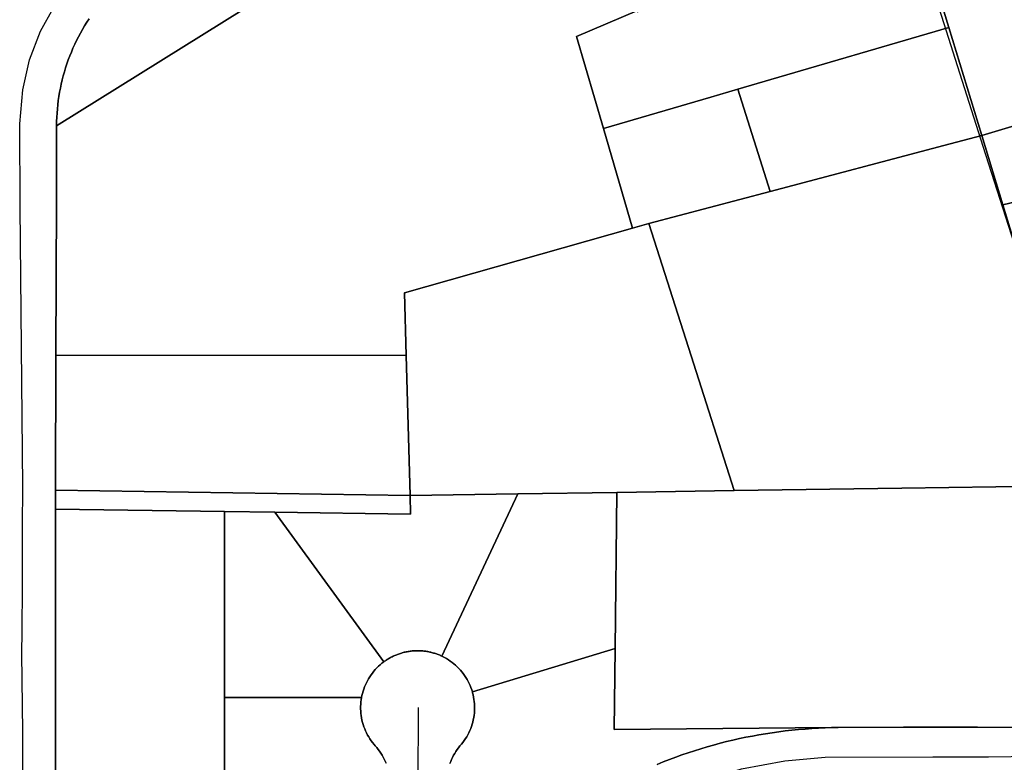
# Model space of a CAD drawing. Header units: feet. Extents: x -20058473 to 1466342, y -20424011 to 753407.
# Tile 13 of 58: x 1456606 to 1457470, y 714889 to 715540. Entities that reach past the tile are written whole.
import ezdxf

# ---------------------------------------------------------------- set-up
doc = ezdxf.new("R2010")
doc.units = ezdxf.units.FT
doc.header["$MEASUREMENT"] = 0
doc.layers.add('Parcels_exported', color=7, linetype='Continuous')
doc.layers.add('RoadCenterlines_ft_export', color=7, linetype='Continuous')

msp = doc.modelspace()

# ---------------------------------------------------------------- linework, layer by layer
at = {"layer": 'Parcels_exported'}
for points in [[(1457721.98, 716077.7), (1458011.28, 715606.01), (1457576.52, 715476.49), (1457449.78, 715438.73), (1457420.89, 715533.42), (1457386.75, 715645.34), (1457385.3, 715650.09), (1457355.1, 715749.09), (1457515.88, 715816.37), (1457497.75, 715872.56), (1457519.14, 715917.29), (1457547.69, 715926.5), (1457526.83, 715996.31), (1457616.28, 716050.38), (1457630.49, 716058.97), (1457660.38, 716077.04), (1457721.98, 716077.7)], [(1458937.08, 715827.7), (1459403.74, 715244.46), (1458134.63, 715244.9), (1458133.16, 715244.84), (1458110.3, 715243.84), (1458109.53, 715244.85), (1457925.83, 715487.25), (1457576.09, 715403.54), (1457468.38, 715377.75), (1457449.78, 715438.73), (1457576.52, 715476.49), (1458011.28, 715606.01), (1458022.13, 715588.34), (1458937.08, 715827.7)], [(1457077.77, 715721.26), (1457147.25, 715547.93), (1457094.23, 715525.53), (1457117.83, 715444.63), (1457143.25, 715357.49), (1456943.41, 715300.5), (1456944.65, 715245.62), (1456637.42, 715245.82), (1456637.84, 715381.99), (1456637.95, 715447.19), (1457077.77, 715721.26)], [(1457354.74, 715632.18), (1457386.75, 715645.34), (1457420.89, 715533.42), (1457252.81, 715484.17), (1457235.78, 715479.19), (1457212.23, 715472.29), (1457117.83, 715444.63), (1457094.23, 715525.53), (1457147.25, 715547.93), (1457147.64, 715546.96), (1457354.74, 715632.18)], [(1457235.78, 715479.19), (1457252.81, 715484.17), (1457420.89, 715533.42), (1457449.78, 715438.73), (1457416.63, 715429.94), (1457264.08, 715389.51), (1457235.78, 715479.19)], [(1457468.38, 715377.75), (1457576.09, 715403.54), (1457925.83, 715487.25), (1458109.53, 715244.85), (1458110.3, 715243.84), (1457881.34, 715233.81), (1457744.04, 715227.8), (1457575.3, 715220.42), (1457517.47, 715217.89), (1457508.8, 715245.25), (1457468.38, 715377.75)], [(1457117.83, 715444.63), (1457212.23, 715472.29), (1457235.78, 715479.19), (1457264.08, 715389.51), (1457157.75, 715361.33), (1457143.25, 715357.49), (1457117.83, 715444.63)], [(1457264.08, 715389.51), (1457416.63, 715429.94), (1457449.78, 715438.73), (1457468.38, 715377.75), (1457508.8, 715245.25), (1457517.47, 715217.89), (1457544.77, 715131.78), (1457379.79, 715129.33), (1457232.56, 715127.15), (1457194.77, 715245.45), (1457157.75, 715361.33), (1457264.08, 715389.51)], [(1457143.25, 715357.49), (1457157.75, 715361.33), (1457194.77, 715245.45), (1457232.56, 715127.15), (1457129.53, 715125.62), (1457042.59, 715124.33), (1456948.11, 715122.93), (1456944.65, 715245.62), (1456943.41, 715300.5), (1457143.25, 715357.49)], [(1456637.42, 715245.82), (1456944.65, 715245.62), (1456948.11, 715122.93), (1456637.01, 715127.48), (1456637.42, 715245.82)], [(1456948.11, 715122.93), (1456948.58, 715106.43), (1456829.49, 715108.17), (1456785.27, 715108.81), (1456637.01, 715110.98), (1456637.01, 715127.48), (1456948.11, 715122.93)], [(1457576.2, 715032.43), (1457612.01, 714919.25), (1457576.75, 714919.33), (1457446.13, 714919.63), (1457381.25, 714919.79), (1457323.94, 714919.3), (1457318.11, 714919.25), (1457127.32, 714917.64), (1457128.07, 714988.59), (1457129.53, 715125.62), (1457232.56, 715127.15), (1457379.79, 715129.33), (1457544.77, 715131.78), (1457576.2, 715032.43)], [(1456948.11, 715122.93), (1457042.59, 715124.33), (1456976.06, 714981.96), (1456975.27, 714982.33), (1456974.47, 714982.68), (1456973.67, 714983.01), (1456972.87, 714983.33), (1456972.06, 714983.64), (1456971.24, 714983.93), (1456970.42, 714984.21), (1456969.59, 714984.47), (1456968.76, 714984.72), (1456967.92, 714984.96), (1456967.09, 714985.18), (1456966.24, 714985.39), (1456965.4, 714985.58), (1456964.55, 714985.75), (1456963.7, 714985.92), (1456962.84, 714986.06), (1456961.98, 714986.2), (1456961.12, 714986.31), (1456960.26, 714986.42), (1456959.4, 714986.5), (1456958.53, 714986.58), (1456957.67, 714986.63), (1456956.8, 714986.68), (1456955.93, 714986.7), (1456955.07, 714986.72), (1456954.2, 714986.71), (1456953.33, 714986.7), (1456952.47, 714986.66), (1456951.6, 714986.62), (1456950.73, 714986.55), (1456949.87, 714986.48), (1456949.01, 714986.38), (1456948.15, 714986.28), (1456947.29, 714986.15), (1456946.43, 714986.02), (1456945.58, 714985.86), (1456944.72, 714985.7), (1456943.88, 714985.51), (1456943.03, 714985.32), (1456942.19, 714985.11), (1456941.35, 714984.88), (1456940.52, 714984.64), (1456939.69, 714984.39), (1456938.86, 714984.12), (1456938.04, 714983.83), (1456937.23, 714983.54), (1456936.42, 714983.22), (1456935.62, 714982.9), (1456934.82, 714982.56), (1456934.02, 714982.21), (1456933.24, 714981.84), (1456932.46, 714981.46), (1456931.69, 714981.06), (1456930.92, 714980.66), (1456930.16, 714980.24), (1456929.41, 714979.8), (1456928.67, 714979.36), (1456927.93, 714978.9), (1456927.2, 714978.42), (1456926.48, 714977.94), (1456925.77, 714977.44), (1456925.07, 714976.93), (1456829.49, 715108.17), (1456948.58, 715106.43), (1456948.11, 715122.93)], [(1457042.59, 715124.33), (1457129.53, 715125.62), (1457128.07, 714988.59), (1457002.82, 714950.56), (1457002.23, 714952.47), (1457001.56, 714954.36), (1457000.82, 714956.21), (1457000.01, 714958.04), (1456999.12, 714959.83), (1456998.16, 714961.59), (1456997.13, 714963.3), (1456996.03, 714964.97), (1456994.87, 714966.6), (1456993.64, 714968.18), (1456992.35, 714969.71), (1456991, 714971.18), (1456989.59, 714972.6), (1456988.13, 714973.97), (1456986.62, 714975.27), (1456985.05, 714976.51), (1456983.43, 714977.69), (1456981.77, 714978.81), (1456980.07, 714979.85), (1456978.32, 714980.83), (1456976.54, 714981.73), (1456976.06, 714981.96), (1457042.59, 715124.33)], [(1456785.27, 715108.81), (1456785.23, 714945.58), (1456785.21, 714863.04), (1456785.2, 714816.18), (1456637, 714815.94), (1456637.01, 715110.98), (1456785.27, 715108.81)], [(1456829.49, 715108.17), (1456925.07, 714976.93), (1456923.48, 714975.71), (1456921.95, 714974.43), (1456920.47, 714973.09), (1456919.04, 714971.69), (1456917.67, 714970.23), (1456916.36, 714968.72), (1456915.11, 714967.16), (1456913.93, 714965.55), (1456912.81, 714963.89), (1456911.75, 714962.19), (1456910.77, 714960.45), (1456909.86, 714958.67), (1456909.01, 714956.85), (1456908.25, 714955.01), (1456907.55, 714953.13), (1456906.93, 714951.23), (1456906.39, 714949.31), (1456905.93, 714947.36), (1456905.6, 714945.72), (1456785.23, 714945.58), (1456785.27, 715108.81), (1456829.49, 715108.17)]]:
    msp.add_lwpolyline(points, close=True, dxfattribs=at)
for points in [[(1457077.77, 715721.26), (1456637.95, 715447.19), (1456638, 715450.88), (1456638.13, 715454.56), (1456638.34, 715458.24), (1456638.63, 715461.92), (1456638.99, 715465.59), (1456639.44, 715469.25), (1456639.97, 715472.9), (1456640.58, 715476.54), (1456641.26, 715480.16), (1456642.03, 715483.77), (1456642.87, 715487.36), (1456643.79, 715490.93), (1456644.78, 715494.48), (1456645.86, 715498.01), (1456647.01, 715501.51), (1456648.23, 715504.99), (1456649.53, 715508.44), (1456650.91, 715511.86), (1456652.36, 715515.26), (1456653.88, 715518.61), (1456655.47, 715521.94), (1456657.14, 715525.23), (1456658.88, 715528.48), (1456660.69, 715531.7), (1456662.56, 715534.87), (1456664.51, 715538), (1456666.52, 715541.09)], [(1456666.52, 715541.09), (1456664.51, 715538), (1456662.56, 715534.87), (1456660.69, 715531.7), (1456658.88, 715528.48), (1456657.14, 715525.23), (1456655.47, 715521.94), (1456653.88, 715518.61), (1456652.36, 715515.26), (1456650.91, 715511.86), (1456649.53, 715508.44), (1456648.23, 715504.99), (1456647.01, 715501.51), (1456645.86, 715498.01), (1456644.78, 715494.48), (1456643.79, 715490.93), (1456642.87, 715487.36), (1456642.03, 715483.77), (1456641.26, 715480.16), (1456640.58, 715476.54), (1456639.97, 715472.9), (1456639.44, 715469.25), (1456638.99, 715465.59), (1456638.63, 715461.92), (1456638.34, 715458.24), (1456638.13, 715454.56), (1456638, 715450.88), (1456637.95, 715447.19), (1456637.84, 715381.99), (1456637.42, 715245.82), (1456637.01, 715127.48), (1456637.01, 715110.98), (1456637, 714815.94)], [(1456983.12, 714887.66), (1456983.81, 714889.53), (1456984.58, 714891.38), (1456985.42, 714893.19), (1456986.33, 714894.97), (1456987.32, 714896.71), (1456988.37, 714898.42), (1456989.49, 714900.07), (1456990.68, 714901.68), (1456991.92, 714903.24), (1456993.25, 714904.78), (1456994.49, 714906.34), (1456995.68, 714907.95), (1456996.79, 714909.61), (1456997.84, 714911.31), (1456998.83, 714913.06), (1456999.74, 714914.84), (1457000.58, 714916.65), (1457001.34, 714918.5), (1457002.03, 714920.38), (1457002.65, 714922.28), (1457003.19, 714924.2), (1457003.65, 714926.15), (1457004.03, 714928.11), (1457004.34, 714930.09), (1457004.56, 714932.08), (1457004.71, 714934.07), (1457004.78, 714936.07), (1457004.76, 714938.07), (1457004.67, 714940.07), (1457004.49, 714942.06), (1457004.24, 714944.04), (1457003.91, 714946.02), (1457003.5, 714947.97), (1457003.01, 714949.91), (1457002.82, 714950.56), (1457128.07, 714988.59), (1457128.07, 714988.59), (1457127.32, 714917.64), (1457318.11, 714919.25), (1457312.28, 714919.04), (1457306.46, 714918.79), (1457300.64, 714918.46), (1457294.82, 714918.05), (1457289.01, 714917.57), (1457283.21, 714917), (1457277.41, 714916.35), (1457271.63, 714915.62), (1457265.85, 714914.81), (1457260.09, 714913.93), (1457254.34, 714912.96), (1457248.6, 714911.92), (1457242.88, 714910.8), (1457237.17, 714909.6), (1457231.48, 714908.32), (1457225.81, 714906.96), (1457220.16, 714905.53), (1457214.53, 714904.01), (1457208.92, 714902.43), (1457203.33, 714900.76), (1457197.77, 714899.02), (1457192.23, 714897.2), (1457186.71, 714895.3), (1457181.23, 714893.33), (1457175.76, 714891.29), (1457170.33, 714889.17), (1457164.93, 714886.98)], [(1456927.04, 714888.02), (1456926.27, 714889.87), (1456925.43, 714891.68), (1456924.52, 714893.46), (1456923.54, 714895.21), (1456922.49, 714896.91), (1456921.37, 714898.57), (1456920.18, 714900.18), (1456918.94, 714901.74), (1456917.63, 714903.25), (1456916.51, 714904.54), (1456915.25, 714906.1), (1456914.06, 714907.71), (1456912.93, 714909.36), (1456911.87, 714911.05), (1456910.88, 714912.79), (1456909.96, 714914.56), (1456909.11, 714916.37), (1456908.33, 714918.22), (1456907.63, 714920.09), (1456907, 714921.99), (1456906.45, 714923.91), (1456905.97, 714925.85), (1456905.58, 714927.81), (1456905.26, 714929.79), (1456905.03, 714931.77), (1456904.87, 714933.77), (1456904.79, 714935.77), (1456904.79, 714937.77), (1456904.87, 714939.77), (1456905.03, 714941.76), (1456905.28, 714943.74), (1456905.6, 714945.72), (1456905.93, 714947.36), (1456906.39, 714949.31), (1456906.93, 714951.23), (1456907.55, 714953.13), (1456908.25, 714955.01), (1456909.01, 714956.85), (1456909.86, 714958.67), (1456910.77, 714960.45), (1456911.75, 714962.19), (1456912.81, 714963.89), (1456913.93, 714965.55), (1456915.11, 714967.16), (1456916.36, 714968.72), (1456917.67, 714970.23), (1456919.04, 714971.69), (1456920.47, 714973.09), (1456921.95, 714974.43), (1456923.48, 714975.71), (1456925.07, 714976.93), (1456925.77, 714977.44), (1456926.48, 714977.94), (1456927.2, 714978.42), (1456927.93, 714978.9), (1456928.67, 714979.36), (1456929.41, 714979.8), (1456930.16, 714980.24), (1456930.92, 714980.66), (1456931.69, 714981.06), (1456932.46, 714981.46), (1456933.24, 714981.84), (1456934.02, 714982.21), (1456934.82, 714982.56), (1456935.62, 714982.9), (1456936.42, 714983.22), (1456937.23, 714983.54), (1456938.04, 714983.83), (1456938.86, 714984.12), (1456939.69, 714984.39), (1456940.52, 714984.64), (1456941.35, 714984.88), (1456942.19, 714985.11), (1456943.03, 714985.32), (1456943.88, 714985.51), (1456944.72, 714985.7), (1456945.58, 714985.86), (1456946.43, 714986.02), (1456947.29, 714986.15), (1456948.15, 714986.28), (1456949.01, 714986.38), (1456949.87, 714986.48), (1456950.73, 714986.55), (1456951.6, 714986.62), (1456952.47, 714986.66), (1456953.33, 714986.7), (1456954.2, 714986.71), (1456955.07, 714986.72), (1456955.93, 714986.7), (1456956.8, 714986.68), (1456957.67, 714986.63), (1456958.53, 714986.58), (1456959.4, 714986.5), (1456960.26, 714986.42), (1456961.12, 714986.31), (1456961.98, 714986.2), (1456962.84, 714986.06), (1456963.7, 714985.92), (1456964.55, 714985.75), (1456965.4, 714985.58), (1456966.24, 714985.39), (1456967.09, 714985.18), (1456967.92, 714984.96), (1456968.76, 714984.72), (1456969.59, 714984.47), (1456970.42, 714984.21), (1456971.24, 714983.93), (1456972.06, 714983.64), (1456972.87, 714983.33), (1456973.67, 714983.01), (1456974.47, 714982.68), (1456975.27, 714982.33), (1456976.06, 714981.96), (1456976.54, 714981.73), (1456978.32, 714980.83), (1456980.07, 714979.85), (1456981.77, 714978.81), (1456983.43, 714977.69), (1456985.05, 714976.51), (1456986.62, 714975.27), (1456988.13, 714973.97), (1456989.59, 714972.6), (1456991, 714971.18), (1456992.35, 714969.71), (1456993.64, 714968.18), (1456994.87, 714966.6), (1456996.03, 714964.97), (1456997.13, 714963.3), (1456998.16, 714961.59), (1456999.12, 714959.83), (1457000.01, 714958.04), (1457000.82, 714956.21), (1457001.56, 714954.36), (1457002.23, 714952.47), (1457002.82, 714950.56), (1457003.01, 714949.91), (1457003.5, 714947.97), (1457003.91, 714946.02), (1457004.24, 714944.04), (1457004.49, 714942.06), (1457004.67, 714940.07), (1457004.76, 714938.07), (1457004.78, 714936.07), (1457004.71, 714934.07), (1457004.56, 714932.08), (1457004.34, 714930.09), (1457004.03, 714928.11), (1457003.65, 714926.15), (1457003.19, 714924.2), (1457002.65, 714922.28), (1457002.03, 714920.38), (1457001.34, 714918.5), (1457000.58, 714916.65), (1456999.74, 714914.84), (1456998.83, 714913.06), (1456997.84, 714911.31), (1456996.79, 714909.61), (1456995.68, 714907.95), (1456994.49, 714906.34), (1456993.25, 714904.78), (1456991.92, 714903.24), (1456990.68, 714901.68), (1456989.49, 714900.07), (1456988.37, 714898.42), (1456987.32, 714896.71), (1456986.33, 714894.97), (1456985.42, 714893.19), (1456984.58, 714891.38), (1456983.81, 714889.53), (1456983.12, 714887.66)], [(1456785.21, 714863.04), (1456785.23, 714945.58), (1456785.23, 714945.58), (1456905.6, 714945.72), (1456905.28, 714943.74), (1456905.03, 714941.76), (1456904.87, 714939.77), (1456904.79, 714937.77), (1456904.79, 714935.77), (1456904.87, 714933.77), (1456905.03, 714931.77), (1456905.26, 714929.79), (1456905.58, 714927.81), (1456905.97, 714925.85), (1456906.45, 714923.91), (1456907, 714921.99), (1456907.63, 714920.09), (1456908.33, 714918.22), (1456909.11, 714916.37), (1456909.96, 714914.56), (1456910.88, 714912.79), (1456911.87, 714911.05), (1456912.93, 714909.36), (1456914.06, 714907.71), (1456915.25, 714906.1), (1456916.51, 714904.54), (1456917.63, 714903.25), (1456918.94, 714901.74), (1456920.18, 714900.18), (1456921.37, 714898.57), (1456922.49, 714896.91), (1456923.54, 714895.21), (1456924.52, 714893.46), (1456925.43, 714891.68), (1456926.27, 714889.87), (1456927.04, 714888.02)], [(1457164.93, 714886.98), (1457170.33, 714889.17), (1457175.76, 714891.29), (1457181.23, 714893.33), (1457186.71, 714895.3), (1457192.23, 714897.2), (1457197.77, 714899.02), (1457203.33, 714900.76), (1457208.92, 714902.43), (1457214.53, 714904.01), (1457220.16, 714905.53), (1457225.81, 714906.96), (1457231.48, 714908.32), (1457237.17, 714909.6), (1457242.88, 714910.8), (1457248.6, 714911.92), (1457254.34, 714912.96), (1457260.09, 714913.93), (1457265.85, 714914.81), (1457271.63, 714915.62), (1457277.41, 714916.35), (1457283.21, 714917), (1457289.01, 714917.57), (1457294.82, 714918.05), (1457300.64, 714918.46), (1457306.46, 714918.79), (1457312.28, 714919.04), (1457318.11, 714919.25), (1457323.94, 714919.3), (1457381.25, 714919.79), (1457446.13, 714919.63), (1457576.75, 714919.33)]]:
    msp.add_lwpolyline(points, dxfattribs=at)
at = {"layer": 'RoadCenterlines_ft_export'}
msp.add_line((1456955.16, 714828.75), (1456955.65, 714936.92), dxfattribs=at)
for points in [[(1457621.59, 714895.72), (1457594.49, 714981.02), (1457569.69, 715058.61), (1457526.48, 715193.52), (1457490.85, 715304.97), (1457451.15, 715429.05), (1457398.33, 715594.89), (1457339.31, 715789.94), (1457298.27, 715924.29), (1457266.87, 716027.24), (1457240.33, 716114.18), (1457221.23, 716176.82), (1457211.39, 716207.89), (1457181.7, 716308.34), (1457148.23, 716419.14)], [(1456608.93, 714305.82), (1456608.67, 714384.92), (1456608.57, 714424.03), (1456608.34, 714476.26), (1456608.31, 714492.5), (1456607.91, 714573.87), (1456607.62, 714671.14), (1456607.68, 714700.41), (1456607.36, 714755.53), (1456608.41, 714886.23), (1456608.31, 714915.6), (1456607.55, 714984.17), (1456607.62, 715003.79), (1456607.98, 715042.99), (1456608.14, 715095.12), (1456608.37, 715130.82), (1456606.11, 715375.7), (1456605.58, 715448.77), (1456608.24, 715478.69), (1456614.21, 715504.93), (1456623.96, 715530.03), (1456635.28, 715550.73)], [(1457235.24, 714882), (1457238.85, 714883.05), (1457276.91, 714890.11), (1457312.37, 714893.26), (1457407.03, 714893.68), (1457455.71, 714893.75), (1457535.54, 714894.9), (1457569.26, 714895.22), (1457621.59, 714895.72)]]:
    msp.add_lwpolyline(points, dxfattribs=at)

doc.saveas('drawing.dxf')
